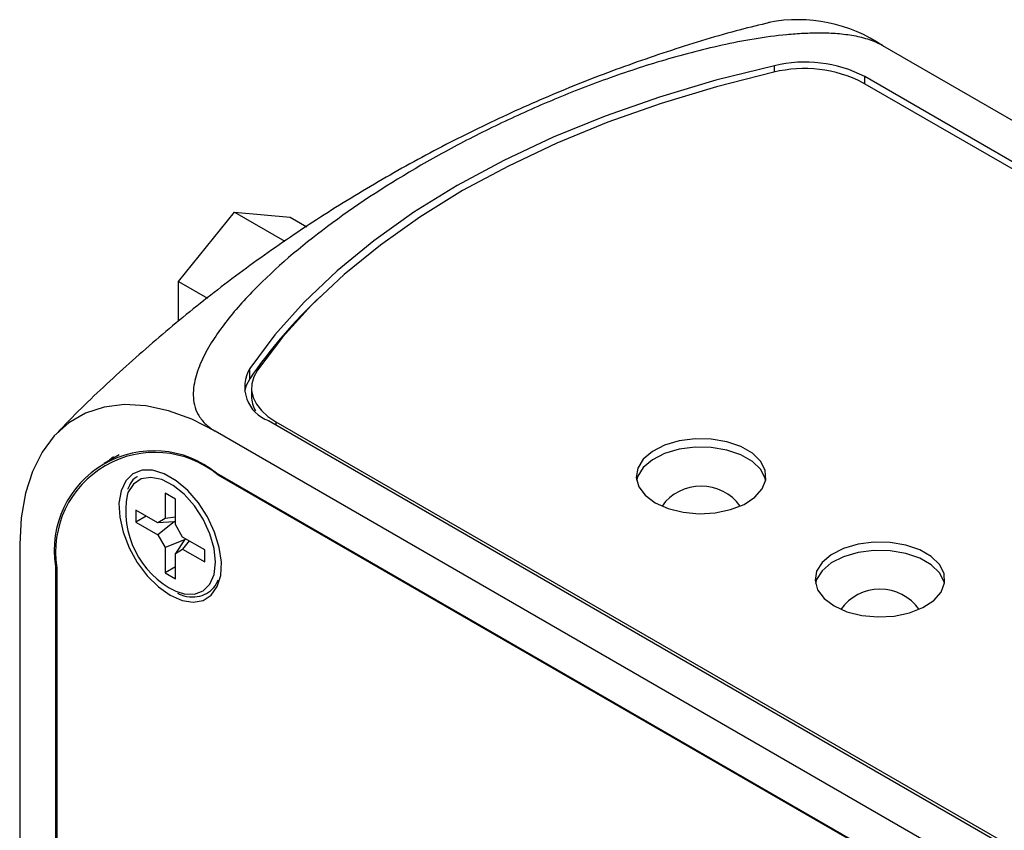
# Model space of a CAD drawing. Header units: inches. Extents: x 1.6 to 12.3, y 1.7 to 9.5.
# Tile 34 of 35: x 10.608 to 11.192, y 6.563 to 7.044. Entities that reach past the tile are written whole.
import ezdxf

# ---------------------------------------------------------------- set-up
doc = ezdxf.new("R2010")
doc.units = ezdxf.units.IN
doc.header["$MEASUREMENT"] = 0

msp = doc.modelspace()

# ---------------------------------------------------------------- linework, layer by layer
at = {"color": 7, "linetype": 'Continuous', "lineweight": 25}
for p, q in [((12.05428, 6.48888), (11.11984, 7.02832)), ((11.86442, 6.57399), (11.10905, 7.01006)), ((11.85965, 6.57246), (11.10797, 7.0064)), ((10.70206, 6.8885), (10.73525, 6.92968)), ((10.73525, 6.92968), (10.76504, 6.91248)), ((10.73525, 6.92968), (10.76835, 6.92661)), ((10.76835, 6.92661), (10.77808, 6.921)), ((10.70202, 6.8649), (10.70206, 6.8885)), ((10.70206, 6.8885), (10.71919, 6.87861)), ((10.7443, 6.83079), (10.7443, 6.83691)), ((10.74536, 6.82536), (10.74536, 6.82046)), ((10.75549, 6.80596), (11.51087, 6.36989)), ((10.75972, 6.80536), (11.5114, 6.37142)), ((11.6583, 6.26029), (10.72386, 6.79973)), ((10.66694, 6.78574), (10.65793, 6.78054)), ((11.6583, 6.23579), (10.72456, 6.77482)), ((10.72542, 6.77386), (11.66198, 6.23332)), ((10.69407, 6.76291), (10.69407, 6.74783)), ((10.70021, 6.75936), (10.69407, 6.76291)), ((10.70021, 6.74428), (10.70021, 6.75936)), ((10.68974, 6.74533), (10.67669, 6.75287)), ((10.67669, 6.75287), (10.67669, 6.74578)), ((10.68283, 6.74932), (10.67669, 6.74578)), ((10.67669, 6.74578), (10.68974, 6.73824)), ((10.69407, 6.74783), (10.68974, 6.74533)), ((10.69945, 6.74592), (10.68974, 6.74533)), ((10.69945, 6.74592), (10.68974, 6.73824)), ((10.70021, 6.7487), (10.69407, 6.74783)), ((10.70021, 6.74606), (10.69945, 6.74592)), ((10.70453, 6.73679), (10.70021, 6.74428)), ((10.68974, 6.73824), (10.69407, 6.73075)), ((10.60789, 6.73276), (10.60789, 5.23359)), ((10.70557, 6.73532), (10.69407, 6.73075)), ((10.70557, 6.73532), (10.70021, 6.7272)), ((10.71759, 6.72926), (10.70453, 6.73679)), ((10.70836, 6.73459), (10.70453, 6.7297)), ((10.70608, 6.7359), (10.70557, 6.73532)), ((10.69407, 6.73075), (10.69407, 6.71567)), ((10.70021, 6.7272), (10.70453, 6.7297)), ((10.70021, 6.71213), (10.70021, 6.7272)), ((10.70453, 6.7297), (10.71759, 6.72216)), ((10.71759, 6.72216), (10.71759, 6.72926)), ((10.6291, 6.7197), (10.6291, 5.33117)), ((10.62997, 6.71872), (10.63011, 5.33133)), ((10.70021, 6.71922), (10.69407, 6.71567)), ((10.69407, 6.71567), (10.70021, 6.71213))]:
    msp.add_line(p, q, dxfattribs=at)
at = {"color": 8, "linetype": 'Continuous', "lineweight": 25}
for p, q in [((11.05543, 7.01273), (11.05543, 7.01652)), ((11.10905, 7.00577), (11.10905, 7.01006)), ((10.75972, 6.80536), (10.75972, 6.80352)), ((10.72582, 6.7741), (10.72542, 6.77386)), ((10.62998, 6.7202), (10.6291, 6.7197))]:
    msp.add_line(p, q, dxfattribs=at)
at = {"color": 7, "linetype": 'Continuous', "lineweight": 25, "flags": 128}
for points in [[(11.05543, 7.01652), (11.02081, 7.00788), (10.9873, 6.99789), (10.95506, 6.98659), (10.92423, 6.97405), (10.89497, 6.96032), (10.8674, 6.94546), (10.84166, 6.92954), (10.81787, 6.91265), (10.79614, 6.89485), (10.77658, 6.87624), (10.75927, 6.85689), (10.7443, 6.83691)], [(11.05511, 7.01266), (11.02116, 7.00403), (10.9883, 6.99411), (10.95667, 6.98293), (10.92641, 6.97055), (10.89767, 6.95702), (10.87058, 6.9424), (10.84525, 6.92675), (10.82181, 6.91016), (10.80036, 6.8927), (10.781, 6.87444), (10.76381, 6.85547), (10.74887, 6.83587)], [(10.74887, 6.83587), (10.74671, 6.83194), (10.74556, 6.82788), (10.74544, 6.82376), (10.74636, 6.81967), (10.7483, 6.81571), (10.75122, 6.81195), (10.75505, 6.80847), (10.75972, 6.80536)], [(10.7443, 6.83079), (10.74215, 6.82679), (10.74113, 6.8233)], [(10.72386, 6.79973), (10.70988, 6.80682), (10.6961, 6.81186), (10.68273, 6.81477), (10.66996, 6.8155), (10.65798, 6.81405), (10.64696, 6.81044), (10.63705, 6.80473), (10.62842, 6.79698), (10.62117, 6.78733), (10.61543, 6.7759), (10.61126, 6.76286), (10.60874, 6.74841), (10.60789, 6.73276)], [(10.98478, 6.75728), (10.9924, 6.75386), (11.00126, 6.75165), (11.01079, 6.75078), (11.0204, 6.7513), (11.02948, 6.75319), (11.03746, 6.75632), (11.04384, 6.7605), (11.04823, 6.76546), (11.05033, 6.7709), (11.05003, 6.77647), (11.04734, 6.78182), (11.04242, 6.78661), (11.0356, 6.79055), (11.02729, 6.79339), (11.01802, 6.79494), (11.00838, 6.79512), (10.99896, 6.7939), (10.99036, 6.79137), (10.98312, 6.78769), (10.9777, 6.78308), (10.97443, 6.77784), (10.97352, 6.77229), (10.97503, 6.76679), (10.97886, 6.76168), (10.98478, 6.75728)], [(11.05027, 6.77054), (11.05003, 6.77157), (11.04734, 6.77692), (11.04242, 6.78171), (11.0356, 6.78565), (11.02729, 6.78849), (11.01802, 6.79004), (11.00838, 6.79022), (10.99896, 6.789), (10.99036, 6.78647), (10.98312, 6.78279), (10.9777, 6.77818), (10.97443, 6.77294), (10.97374, 6.77054)], [(10.66354, 6.78459), (10.6612, 6.78256), (10.66084, 6.78222)], [(10.69714, 6.7024), (10.70415, 6.6993), (10.71079, 6.69826), (10.71668, 6.69934), (10.72153, 6.70247), (10.72506, 6.7075), (10.72708, 6.71414), (10.72749, 6.72204), (10.72626, 6.73078), (10.72347, 6.73988), (10.71925, 6.74885), (10.71384, 6.75721), (10.70753, 6.76451), (10.70066, 6.77036), (10.6936, 6.77443), (10.68673, 6.77651), (10.68043, 6.7765), (10.67502, 6.77438), (10.6708, 6.77027), (10.66801, 6.7644), (10.66678, 6.75708), (10.66719, 6.7487), (10.66922, 6.73972), (10.67275, 6.73062), (10.6776, 6.7219), (10.68349, 6.71401), (10.69013, 6.7074), (10.69714, 6.7024)], [(11.09084, 6.69604), (11.09847, 6.69263), (11.10733, 6.69042), (11.11686, 6.68955), (11.12647, 6.69007), (11.13555, 6.69196), (11.14353, 6.69509), (11.14991, 6.69927), (11.15429, 6.70423), (11.1564, 6.70967), (11.15609, 6.71524), (11.1534, 6.72059), (11.14849, 6.72538), (11.14166, 6.72932), (11.13336, 6.73216), (11.12409, 6.73371), (11.11444, 6.73389), (11.10503, 6.73267), (11.09643, 6.73014), (11.08919, 6.72646), (11.08376, 6.72185), (11.0805, 6.71661), (11.07959, 6.71106), (11.0811, 6.70556), (11.08493, 6.70045), (11.09084, 6.69604)], [(11.15633, 6.70931), (11.15609, 6.71034), (11.1534, 6.71569), (11.14849, 6.72048), (11.14166, 6.72442), (11.13336, 6.72726), (11.12409, 6.72881), (11.11444, 6.72899), (11.10503, 6.72777), (11.09643, 6.72524), (11.08919, 6.72156), (11.08376, 6.71695), (11.0805, 6.71171), (11.0798, 6.70931)]]:
    msp.add_lwpolyline(points, dxfattribs=at)
at = {"color": 8, "linetype": 'Continuous', "lineweight": 25, "flags": 128}
for points in [[(10.72405, 6.72198), (10.72321, 6.7302), (10.72072, 6.73887), (10.71676, 6.74747), (10.71156, 6.75543), (10.70545, 6.76227), (10.69883, 6.76756), (10.69209, 6.77096), (10.68568, 6.77225), (10.67998, 6.77137), (10.67536, 6.76836), (10.67211, 6.7634), (10.67174, 6.76245)], [(10.70055, 6.70472), (10.70545, 6.70316), (10.71156, 6.70295), (10.71676, 6.70492), (10.72072, 6.70893), (10.72321, 6.71474), (10.72405, 6.72198)]]:
    msp.add_lwpolyline(points, dxfattribs=at)
at = {"color": 7, "linetype": 'Continuous', "lineweight": 25}
for centre, radius, start, end in [((11.06908, 6.95293), 0.09089, 56.05098, 100.68002), ((11.07351, 6.94082), 0.07783, 62.82982, 103.42963), ((11.07313, 6.93849), 0.07632, 62.83856, 103.65383), ((10.99533, 6.65784), 0.30483, 133.30388, 145.43494), ((10.76266, 6.82605), 0.02133, 149.38231, 250.37151), ((10.76299, 6.8206), 0.01763, 180.44521, 210.20334), ((10.6873, 6.72914), 0.05896, 50.79671, 189.21404), ((10.68816, 6.72817), 0.05896, 50.80841, 189.22573), ((10.72373, 6.75235), 0.05297, 168.99779, 244.04197), ((11.012, 6.7387), 0.0285, 35.5139, 144.4861), ((11.11807, 6.67747), 0.0285, 35.5139, 144.4861)]:
    msp.add_arc(centre, radius, start, end, dxfattribs=at)
for points, knots in [([(11.05248, 7.04205), (11.04673, 7.04067), (11.02726, 7.036), (10.99432, 7.02586), (10.95385, 7.01172), (10.91399, 6.99545), (10.87489, 6.97729), (10.83674, 6.95728), (10.79967, 6.93551), (10.76383, 6.9121), (10.72937, 6.88715), (10.69636, 6.86083), (10.66507, 6.83316), (10.64288, 6.81221), (10.63164, 6.80019), (10.62974, 6.79816)], [0, 0, 0, 0, 0.036333, 0.123097, 0.209987, 0.296892, 0.383716, 0.470379, 0.556809, 0.642935, 0.728673, 0.813958, 0.898717, 0.982872, 1, 1, 1, 1]), ([(11.11984, 7.02832), (11.11747, 7.02969), (11.1148, 7.03086), (11.10895, 7.03283), (11.10586, 7.03359), (11.09943, 7.03476), (11.09612, 7.03517), (11.0895, 7.0357), (11.08617, 7.03582), (11.07947, 7.03586), (11.0761, 7.03578), (11.06943, 7.03544), (11.06612, 7.03519), (11.05628, 7.03424), (11.0498, 7.03336), (11.03697, 7.03125), (11.03061, 7.03001), (11.01815, 7.02729), (11.01204, 7.02581), (10.99398, 7.02109), (10.98229, 7.01757), (10.95946, 7.00997), (10.94831, 7.00589), (10.92646, 6.99726), (10.91574, 6.9927), (10.89487, 6.98323), (10.88471, 6.97831), (10.8649, 6.96813), (10.85524, 6.96286), (10.82711, 6.94659), (10.80961, 6.93523), (10.77723, 6.91142), (10.76232, 6.89898), (10.74258, 6.87923), (10.73644, 6.87247), (10.72542, 6.85841), (10.7206, 6.85123), (10.71511, 6.84012), (10.71357, 6.83634), (10.7114, 6.82875), (10.71075, 6.82492), (10.7109, 6.81717), (10.71169, 6.81333), (10.71476, 6.80776), (10.71608, 6.80599), (10.71943, 6.80266), (10.7215, 6.80109), (10.72386, 6.79973)], [0, 0, 0, 0, 0.015625, 0.015625, 0.03125, 0.03125, 0.046875, 0.046875, 0.0625, 0.0625, 0.078125, 0.078125, 0.09375, 0.09375, 0.125, 0.125, 0.15625, 0.15625, 0.1875, 0.1875, 0.25, 0.25, 0.3125, 0.3125, 0.375, 0.375, 0.4375, 0.4375, 0.5, 0.5, 0.625, 0.625, 0.75, 0.75, 0.8125, 0.8125, 0.875, 0.875, 0.90625, 0.90625, 0.9375, 0.9375, 0.96875, 0.96875, 0.984375, 0.984375, 1, 1, 1, 1]), ([(10.67782, 6.77275), (10.67762, 6.77266), (10.67574, 6.77181), (10.67355, 6.7692), (10.67228, 6.7662), (10.6718, 6.76506)], [0, 0, 0, 0, 0.06855, 0.646896, 1, 1, 1, 1]), ([(10.70153, 6.70365), (10.70223, 6.7033), (10.70515, 6.70185), (10.71016, 6.70119), (10.71617, 6.70187), (10.72111, 6.70474), (10.72427, 6.70809), (10.72526, 6.71077), (10.72553, 6.71152)], [0, 0, 0, 0, 0.0689, 0.288129, 0.504621, 0.71447, 0.920386, 1, 1, 1, 1])]:
    msp.add_open_spline(points, degree=3, knots=knots, dxfattribs=at)

doc.saveas('drawing.dxf')
